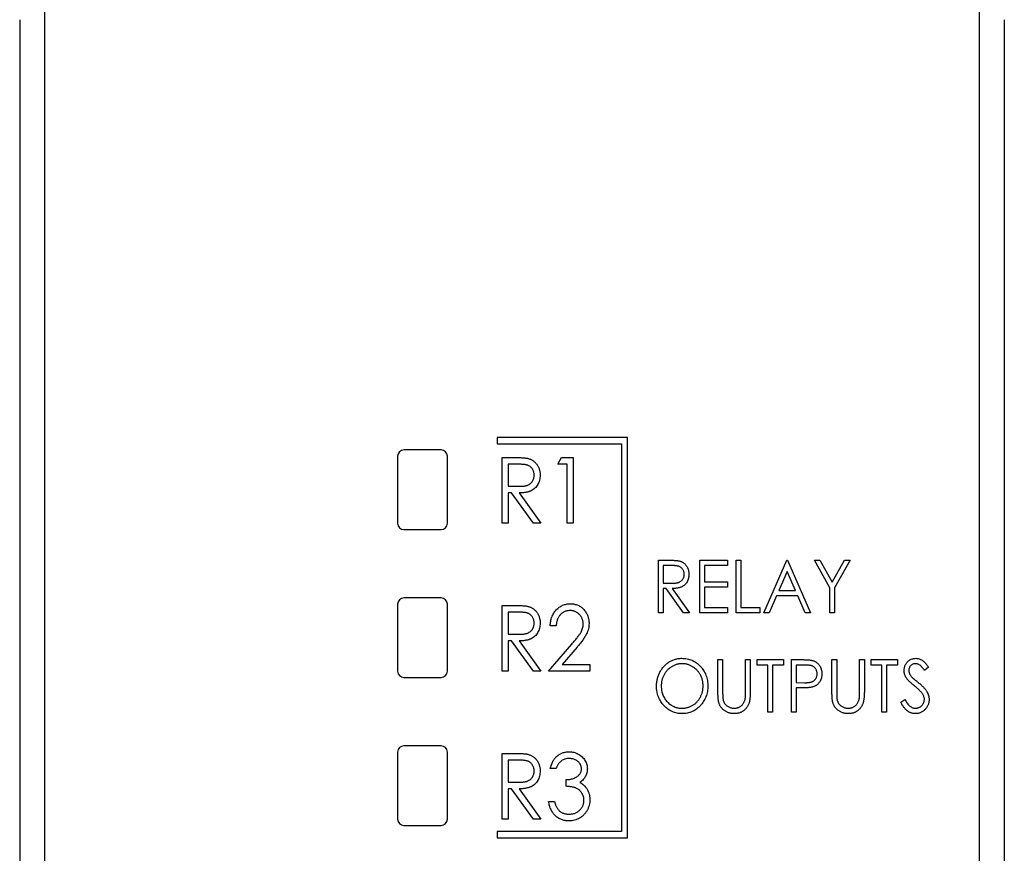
# Paper-space layout 'Sheet2' of a CAD drawing. Header units: millimetres. Extents: x 0 to 420, y 0 to 297.
# Tile 3 of 24: x 79 to 118, y 118 to 151. Entities that reach past the tile are written whole.
import ezdxf

# ---------------------------------------------------------------- set-up
doc = ezdxf.new("R2010")
doc.units = ezdxf.units.MM

psp = doc.layouts.new('Sheet2')

# ---------------------------------------------------------------- linework, layer by layer
at = {"color": 7, "linetype": 'Continuous', "lineweight": 25}
for p, q in [((79.841, 192.934), (79.841, 97.784)), ((117.441, 97.784), (117.441, 192.934)), ((78.841, 151.189), (78.841, 94.784)), ((118.441, 151.189), (118.441, 94.784)), ((103.291, 134.384), (98.041, 134.384)), ((98.041, 134.384), (98.041, 134.134)), ((103.291, 118.284), (103.291, 134.384)), ((95.791, 133.884), (94.291, 133.884)), ((98.041, 134.134), (103.041, 134.134)), ((103.041, 134.134), (103.041, 118.534)), ((94.041, 133.634), (94.041, 130.934)), ((96.041, 130.934), (96.041, 133.634)), ((98.246, 133.58), (98.732, 133.58)), ((98.246, 130.934), (98.246, 133.58)), ((100.484, 133.308), (100.626, 133.58)), ((100.626, 133.58), (101.095, 133.58)), ((101.095, 133.58), (101.095, 130.934)), ((98.922, 133.308), (98.483, 133.308)), ((98.483, 133.308), (98.483, 132.426)), ((100.858, 133.308), (100.484, 133.308)), ((100.858, 130.934), (100.858, 133.308)), ((98.483, 132.426), (98.912, 132.423)), ((98.625, 132.155), (98.483, 132.155)), ((98.483, 132.155), (98.483, 130.934)), ((99.506, 130.934), (98.625, 132.155)), ((98.925, 132.155), (99.806, 130.934)), ((94.291, 130.684), (95.791, 130.684)), ((98.483, 130.934), (98.246, 130.934)), ((99.806, 130.934), (99.506, 130.934)), ((101.095, 130.934), (100.858, 130.934)), ((104.535, 127.334), (104.535, 129.451)), ((104.535, 129.451), (104.924, 129.451)), ((104.725, 129.233), (104.725, 128.528)), ((105.076, 129.233), (104.725, 129.233)), ((106.19, 129.451), (107.303, 129.451)), ((106.19, 127.334), (106.19, 129.451)), ((107.303, 129.233), (106.38, 129.233)), ((106.38, 129.233), (106.38, 128.582)), ((107.303, 129.451), (107.303, 129.233)), ((107.656, 129.451), (107.846, 129.451)), ((107.656, 127.334), (107.656, 129.451)), ((107.846, 129.451), (107.846, 127.551)), ((108.768, 127.334), (109.691, 129.451)), ((109.691, 129.451), (109.718, 129.451)), ((109.718, 129.451), (110.641, 127.334)), ((110.804, 129.451), (111.025, 129.451)), ((111.428, 128.34), (110.804, 129.451)), ((111.025, 129.451), (111.523, 128.566)), ((111.523, 128.566), (112.02, 129.451)), ((112.242, 129.451), (111.618, 128.34)), ((112.02, 129.451), (112.242, 129.451)), ((109.705, 129), (109.369, 128.229)), ((110.04, 128.229), (109.705, 129)), ((104.725, 128.528), (105.068, 128.525)), ((104.839, 128.311), (104.725, 128.311)), ((104.725, 128.311), (104.725, 127.334)), ((105.543, 127.334), (104.839, 128.311)), ((105.078, 128.311), (105.783, 127.334)), ((106.38, 128.582), (107.303, 128.582)), ((107.303, 128.365), (106.38, 128.365)), ((106.38, 128.365), (106.38, 127.551)), ((107.303, 128.582), (107.303, 128.365)), ((111.428, 127.334), (111.428, 128.34)), ((111.618, 128.34), (111.618, 127.334)), ((95.791, 127.934), (94.291, 127.934)), ((109.274, 128.012), (108.978, 127.334)), ((110.135, 128.012), (109.274, 128.012)), ((109.369, 128.229), (110.04, 128.229)), ((110.431, 127.334), (110.135, 128.012)), ((94.041, 127.684), (94.041, 124.984)), ((96.041, 124.984), (96.041, 127.684)), ((98.246, 127.63), (98.732, 127.63)), ((98.246, 124.984), (98.246, 127.63)), ((106.38, 127.551), (107.303, 127.551)), ((107.303, 127.551), (107.303, 127.334)), ((107.846, 127.551), (108.606, 127.551)), ((108.606, 127.551), (108.606, 127.334)), ((98.922, 127.358), (98.483, 127.358)), ((98.483, 127.358), (98.483, 126.476)), ((104.725, 127.334), (104.535, 127.334)), ((105.783, 127.334), (105.543, 127.334)), ((107.303, 127.334), (106.19, 127.334)), ((108.606, 127.334), (107.656, 127.334)), ((108.978, 127.334), (108.768, 127.334)), ((110.641, 127.334), (110.431, 127.334)), ((111.618, 127.334), (111.428, 127.334)), ((100.417, 126.816), (100.179, 126.816)), ((98.483, 126.476), (98.912, 126.473)), ((98.625, 126.205), (98.483, 126.205)), ((98.483, 126.205), (98.483, 124.984)), ((99.506, 124.984), (98.625, 126.205)), ((98.925, 126.205), (99.806, 124.984)), ((100.111, 124.984), (101.046, 126.079)), ((101.259, 125.953), (100.664, 125.255)), ((100.664, 125.255), (101.773, 125.255)), ((101.773, 125.255), (101.773, 124.984)), ((106.923, 125.451), (107.113, 125.451)), ((106.923, 124.172), (106.923, 125.451)), ((107.113, 125.451), (107.113, 124.182)), ((108.036, 124.182), (108.036, 125.451)), ((108.036, 125.451), (108.226, 125.451)), ((108.226, 125.451), (108.226, 124.172)), ((108.497, 125.233), (108.497, 125.451)), ((108.497, 125.451), (109.555, 125.451)), ((108.931, 125.233), (108.497, 125.233)), ((108.931, 123.334), (108.931, 125.233)), ((109.555, 125.233), (109.121, 125.233)), ((109.121, 125.233), (109.121, 123.334)), ((109.555, 125.451), (109.555, 125.233)), ((109.881, 123.334), (109.881, 125.451)), ((109.881, 125.451), (110.27, 125.451)), ((110.071, 125.233), (110.071, 124.528)), ((110.424, 125.233), (110.071, 125.233)), ((111.509, 125.451), (111.699, 125.451)), ((111.509, 124.172), (111.509, 125.451)), ((111.699, 125.451), (111.699, 124.182)), ((112.622, 124.182), (112.622, 125.451)), ((112.622, 125.451), (112.812, 125.451)), ((112.812, 125.451), (112.812, 124.172)), ((113.083, 125.233), (113.083, 125.451)), ((113.083, 125.451), (114.141, 125.451)), ((113.517, 125.233), (113.083, 125.233)), ((113.517, 123.334), (113.517, 125.233)), ((114.141, 125.233), (113.707, 125.233)), ((113.707, 125.233), (113.707, 123.334)), ((114.141, 125.451), (114.141, 125.233)), ((115.39, 125.147), (115.229, 125.016)), ((98.483, 124.984), (98.246, 124.984)), ((99.806, 124.984), (99.506, 124.984)), ((101.773, 124.984), (100.111, 124.984)), ((94.291, 124.734), (95.791, 124.734)), ((110.071, 124.528), (110.409, 124.523)), ((110.071, 124.311), (110.071, 123.334)), ((110.211, 124.311), (110.071, 124.311)), ((114.277, 123.742), (114.445, 123.85)), ((109.121, 123.334), (108.931, 123.334)), ((110.071, 123.334), (109.881, 123.334)), ((113.707, 123.334), (113.517, 123.334)), ((95.791, 121.984), (94.291, 121.984)), ((94.041, 121.734), (94.041, 119.034)), ((96.041, 119.034), (96.041, 121.734)), ((98.246, 121.68), (98.732, 121.68)), ((98.246, 119.034), (98.246, 121.68)), ((98.922, 121.408), (98.483, 121.408)), ((98.483, 121.408), (98.483, 120.526)), ((100.417, 121.069), (100.179, 121.069)), ((98.483, 120.526), (98.912, 120.523)), ((100.824, 120.357), (100.824, 120.628)), ((98.625, 120.255), (98.483, 120.255)), ((98.483, 120.255), (98.483, 119.034)), ((99.506, 119.034), (98.625, 120.255)), ((98.925, 120.255), (99.806, 119.034)), ((100.111, 119.746), (100.349, 119.746)), ((98.483, 119.034), (98.246, 119.034)), ((99.806, 119.034), (99.506, 119.034)), ((94.291, 118.784), (95.791, 118.784)), ((98.041, 118.534), (98.041, 118.284)), ((103.041, 118.534), (98.041, 118.534)), ((98.041, 118.284), (103.291, 118.284))]:
    psp.add_line(p, q, dxfattribs=at)
for centre, start, end in [((94.291, 133.634), 90, 180), ((95.791, 133.634), 0, 90), ((94.291, 130.934), 180, 270), ((95.791, 130.934), 270, 0), ((94.291, 127.684), 90, 180), ((95.791, 127.684), 0, 90), ((94.291, 124.984), 180, 270), ((95.791, 124.984), 270, 0), ((94.291, 121.734), 90, 180), ((95.791, 121.734), 0, 90), ((94.291, 119.034), 180, 270), ((95.791, 119.034), 270, 0)]:
    psp.add_arc(centre, 0.25, start, end, dxfattribs=at)
for points, knots in [([(98.732, 133.58), (98.764, 133.58), (98.827, 133.579), (98.916, 133.578), (98.997, 133.575), (99.07, 133.571), (99.135, 133.566), (99.192, 133.56), (99.24, 133.553), (99.269, 133.547), (99.283, 133.544)], [0, 0, 0, 0, 0.176242, 0.33814, 0.484799, 0.617149, 0.734395, 0.837422, 0.92561, 1, 1, 1, 1]), ([(99.283, 133.544), (99.301, 133.539), (99.336, 133.529), (99.386, 133.509), (99.435, 133.486), (99.481, 133.459), (99.523, 133.427), (99.563, 133.392), (99.602, 133.354), (99.636, 133.311), (99.669, 133.265), (99.696, 133.216), (99.72, 133.165), (99.739, 133.112), (99.754, 133.055), (99.764, 132.997), (99.771, 132.935), (99.772, 132.893), (99.772, 132.872)], [0, 0, 0, 0, 0.061387, 0.1214951, 0.1810892, 0.2400382, 0.2986442, 0.3579899, 0.4184412, 0.480043, 0.5418672, 0.6041732, 0.6666824, 0.7298994, 0.7945383, 0.8604552, 0.9292113, 1, 1, 1, 1]), ([(99.535, 132.873), (99.534, 132.894), (99.532, 132.936), (99.519, 132.997), (99.498, 133.056), (99.468, 133.11), (99.432, 133.16), (99.39, 133.202), (99.342, 133.237), (99.297, 133.26), (99.258, 133.274), (99.223, 133.283), (99.184, 133.291), (99.141, 133.297), (99.093, 133.303), (99.04, 133.306), (98.983, 133.308), (98.943, 133.308), (98.922, 133.308)], [0, 0, 0, 0, 0.074206, 0.146692, 0.218332, 0.29067, 0.362618, 0.431553, 0.499554, 0.567987, 0.604677, 0.646293, 0.69288, 0.744014, 0.799888, 0.86174, 0.928424, 1, 1, 1, 1]), ([(98.912, 132.423), (98.933, 132.423), (98.971, 132.423), (99.028, 132.426), (99.08, 132.429), (99.128, 132.434), (99.172, 132.441), (99.212, 132.45), (99.248, 132.46), (99.29, 132.475), (99.338, 132.499), (99.389, 132.535), (99.432, 132.579), (99.469, 132.63), (99.498, 132.685), (99.519, 132.745), (99.532, 132.808), (99.534, 132.851), (99.535, 132.873)], [0, 0, 0, 0, 0.068884, 0.133004, 0.192369, 0.247684, 0.298447, 0.344783, 0.387444, 0.426058, 0.498477, 0.568226, 0.638295, 0.709239, 0.781676, 0.852765, 0.925523, 1, 1, 1, 1]), ([(99.772, 132.872), (99.771, 132.837), (99.769, 132.768), (99.751, 132.669), (99.721, 132.576), (99.68, 132.489), (99.627, 132.412), (99.565, 132.343), (99.491, 132.286), (99.422, 132.246), (99.361, 132.22), (99.311, 132.203), (99.257, 132.189), (99.199, 132.177), (99.136, 132.167), (99.069, 132.16), (98.998, 132.156), (98.95, 132.155), (98.925, 132.155)], [0, 0, 0, 0, 0.083484, 0.162613, 0.23918, 0.314494, 0.388385, 0.460717, 0.533791, 0.609022, 0.648239, 0.690365, 0.734562, 0.781635, 0.831635, 0.884694, 0.940506, 1, 1, 1, 1]), ([(104.924, 129.451), (104.95, 129.45), (105, 129.45), (105.071, 129.449), (105.136, 129.446), (105.195, 129.444), (105.247, 129.439), (105.292, 129.435), (105.331, 129.429), (105.354, 129.424), (105.365, 129.422)], [0, 0, 0, 0, 0.176242, 0.33814, 0.484799, 0.617149, 0.734395, 0.837422, 0.92561, 1, 1, 1, 1]), ([(105.566, 128.885), (105.566, 128.902), (105.564, 128.936), (105.554, 128.985), (105.537, 129.031), (105.513, 129.075), (105.484, 129.115), (105.45, 129.149), (105.412, 129.177), (105.376, 129.195), (105.345, 129.206), (105.317, 129.213), (105.286, 129.22), (105.251, 129.224), (105.213, 129.229), (105.17, 129.232), (105.125, 129.233), (105.093, 129.233), (105.076, 129.233)], [0, 0, 0, 0, 0.074206, 0.146692, 0.218332, 0.29067, 0.362618, 0.431553, 0.499554, 0.567987, 0.604677, 0.646293, 0.69288, 0.744014, 0.799888, 0.86174, 0.928424, 1, 1, 1, 1]), ([(105.365, 129.422), (105.379, 129.418), (105.407, 129.41), (105.448, 129.394), (105.486, 129.376), (105.523, 129.354), (105.557, 129.329), (105.589, 129.301), (105.62, 129.27), (105.648, 129.235), (105.673, 129.199), (105.695, 129.16), (105.715, 129.119), (105.73, 129.076), (105.742, 129.031), (105.75, 128.984), (105.755, 128.935), (105.756, 128.902), (105.756, 128.885)], [0, 0, 0, 0, 0.061387, 0.1214951, 0.1810892, 0.2400382, 0.2986442, 0.3579899, 0.4184412, 0.480043, 0.5418672, 0.6041732, 0.6666824, 0.7298994, 0.7945383, 0.8604552, 0.9292113, 1, 1, 1, 1]), ([(105.068, 128.525), (105.085, 128.525), (105.116, 128.525), (105.161, 128.527), (105.202, 128.53), (105.241, 128.534), (105.276, 128.54), (105.308, 128.547), (105.337, 128.554), (105.371, 128.567), (105.409, 128.586), (105.449, 128.615), (105.484, 128.65), (105.514, 128.69), (105.537, 128.735), (105.554, 128.783), (105.564, 128.833), (105.566, 128.868), (105.566, 128.885)], [0, 0, 0, 0, 0.068884, 0.133004, 0.192369, 0.247684, 0.298447, 0.344783, 0.387444, 0.426058, 0.498477, 0.568226, 0.638295, 0.709239, 0.781676, 0.852765, 0.925523, 1, 1, 1, 1]), ([(105.756, 128.885), (105.755, 128.856), (105.754, 128.801), (105.739, 128.722), (105.716, 128.647), (105.683, 128.578), (105.64, 128.516), (105.59, 128.461), (105.531, 128.415), (105.476, 128.384), (105.428, 128.363), (105.388, 128.349), (105.344, 128.338), (105.297, 128.328), (105.247, 128.32), (105.194, 128.315), (105.137, 128.312), (105.098, 128.311), (105.078, 128.311)], [0, 0, 0, 0, 0.083484, 0.162613, 0.23918, 0.314494, 0.388385, 0.460717, 0.533791, 0.609022, 0.648239, 0.690365, 0.734562, 0.781635, 0.831635, 0.884694, 0.940506, 1, 1, 1, 1]), ([(98.732, 127.63), (98.764, 127.63), (98.827, 127.629), (98.916, 127.628), (98.997, 127.625), (99.07, 127.621), (99.135, 127.616), (99.192, 127.61), (99.24, 127.603), (99.269, 127.597), (99.283, 127.594)], [0, 0, 0, 0, 0.176242, 0.33814, 0.484799, 0.617149, 0.734395, 0.837422, 0.92561, 1, 1, 1, 1]), ([(99.283, 127.594), (99.301, 127.589), (99.336, 127.579), (99.386, 127.559), (99.435, 127.536), (99.481, 127.509), (99.523, 127.477), (99.563, 127.442), (99.602, 127.404), (99.636, 127.361), (99.669, 127.315), (99.696, 127.266), (99.72, 127.215), (99.739, 127.162), (99.754, 127.105), (99.764, 127.047), (99.771, 126.985), (99.772, 126.943), (99.772, 126.922)], [0, 0, 0, 0, 0.061387, 0.121495, 0.181089, 0.240038, 0.298644, 0.35799, 0.418441, 0.480043, 0.541867, 0.604173, 0.666682, 0.729899, 0.794538, 0.860455, 0.929211, 1, 1, 1, 1]), ([(100.179, 126.816), (100.181, 126.847), (100.183, 126.909), (100.197, 126.999), (100.216, 127.085), (100.243, 127.167), (100.276, 127.245), (100.317, 127.318), (100.365, 127.386), (100.419, 127.45), (100.478, 127.508), (100.54, 127.559), (100.607, 127.602), (100.677, 127.637), (100.75, 127.664), (100.827, 127.684), (100.907, 127.696), (100.961, 127.697), (100.989, 127.698)], [0, 0, 0, 0, 0.070894, 0.1392, 0.20487, 0.269234, 0.332081, 0.394901, 0.457202, 0.520113, 0.582517, 0.642738, 0.701734, 0.760045, 0.818157, 0.87726, 0.937527, 1, 1, 1, 1]), ([(100.989, 127.698), (101.016, 127.697), (101.07, 127.696), (101.148, 127.684), (101.223, 127.666), (101.293, 127.64), (101.359, 127.607), (101.421, 127.566), (101.479, 127.518), (101.533, 127.463), (101.581, 127.403), (101.624, 127.34), (101.66, 127.275), (101.689, 127.206), (101.712, 127.135), (101.728, 127.061), (101.738, 126.985), (101.739, 126.933), (101.74, 126.907)], [0, 0, 0, 0, 0.067106, 0.131744, 0.194458, 0.255749, 0.316097, 0.376704, 0.438236, 0.501646, 0.565077, 0.627495, 0.688465, 0.749509, 0.810355, 0.872348, 0.935088, 1, 1, 1, 1]), ([(99.535, 126.923), (99.534, 126.944), (99.532, 126.986), (99.519, 127.047), (99.498, 127.106), (99.468, 127.16), (99.432, 127.21), (99.39, 127.252), (99.342, 127.287), (99.297, 127.31), (99.258, 127.324), (99.223, 127.333), (99.184, 127.341), (99.141, 127.347), (99.093, 127.353), (99.04, 127.356), (98.983, 127.358), (98.943, 127.358), (98.922, 127.358)], [0, 0, 0, 0, 0.074206, 0.146692, 0.218332, 0.29067, 0.362618, 0.431553, 0.499554, 0.567987, 0.604677, 0.646293, 0.69288, 0.744014, 0.799888, 0.86174, 0.928424, 1, 1, 1, 1]), ([(100.977, 127.426), (100.958, 127.426), (100.921, 127.425), (100.867, 127.417), (100.815, 127.404), (100.765, 127.387), (100.718, 127.365), (100.673, 127.337), (100.63, 127.304), (100.591, 127.266), (100.554, 127.224), (100.522, 127.178), (100.494, 127.127), (100.47, 127.073), (100.45, 127.014), (100.435, 126.952), (100.423, 126.885), (100.419, 126.839), (100.417, 126.816)], [0, 0, 0, 0, 0.061535, 0.120681, 0.178642, 0.235332, 0.291867, 0.34862, 0.406764, 0.466093, 0.52635, 0.587062, 0.649555, 0.7136, 0.780456, 0.850261, 0.923173, 1, 1, 1, 1]), ([(101.502, 126.89), (101.502, 126.908), (101.501, 126.943), (101.493, 126.996), (101.482, 127.046), (101.464, 127.094), (101.444, 127.141), (101.417, 127.186), (101.386, 127.228), (101.351, 127.268), (101.312, 127.305), (101.27, 127.338), (101.227, 127.365), (101.181, 127.387), (101.133, 127.405), (101.083, 127.417), (101.031, 127.425), (100.995, 127.426), (100.977, 127.426)], [0, 0, 0, 0, 0.064826, 0.127694, 0.189002, 0.250262, 0.311649, 0.372859, 0.435986, 0.500806, 0.565495, 0.628378, 0.689165, 0.749946, 0.810822, 0.872278, 0.935146, 1, 1, 1, 1]), ([(98.912, 126.473), (98.933, 126.473), (98.971, 126.473), (99.028, 126.476), (99.08, 126.479), (99.128, 126.484), (99.172, 126.491), (99.212, 126.5), (99.248, 126.51), (99.29, 126.525), (99.338, 126.549), (99.389, 126.585), (99.432, 126.629), (99.469, 126.68), (99.498, 126.735), (99.519, 126.795), (99.532, 126.858), (99.534, 126.901), (99.535, 126.923)], [0, 0, 0, 0, 0.068884, 0.133004, 0.192369, 0.247684, 0.298447, 0.344783, 0.387444, 0.426058, 0.498477, 0.568226, 0.638295, 0.709239, 0.781676, 0.852765, 0.925523, 1, 1, 1, 1]), ([(99.772, 126.922), (99.771, 126.887), (99.769, 126.818), (99.751, 126.719), (99.721, 126.626), (99.68, 126.539), (99.627, 126.462), (99.565, 126.393), (99.491, 126.336), (99.422, 126.296), (99.361, 126.27), (99.311, 126.253), (99.257, 126.239), (99.199, 126.227), (99.136, 126.217), (99.069, 126.21), (98.998, 126.206), (98.95, 126.205), (98.925, 126.205)], [0, 0, 0, 0, 0.083484, 0.162613, 0.23918, 0.314494, 0.388385, 0.460717, 0.533791, 0.609022, 0.648239, 0.690365, 0.734562, 0.781635, 0.831635, 0.884694, 0.940506, 1, 1, 1, 1]), ([(101.046, 126.079), (101.069, 126.105), (101.113, 126.155), (101.175, 126.228), (101.23, 126.296), (101.28, 126.359), (101.322, 126.416), (101.36, 126.468), (101.391, 126.515), (101.423, 126.571), (101.455, 126.638), (101.482, 126.72), (101.499, 126.804), (101.501, 126.861), (101.502, 126.89)], [0, 0, 0, 0, 0.108913, 0.209615, 0.301765, 0.385391, 0.460979, 0.528012, 0.587141, 0.638024, 0.730395, 0.82069, 0.909658, 1, 1, 1, 1]), ([(101.74, 126.907), (101.738, 126.87), (101.736, 126.797), (101.718, 126.689), (101.685, 126.585), (101.65, 126.5), (101.613, 126.432), (101.58, 126.376), (101.54, 126.317), (101.496, 126.252), (101.444, 126.184), (101.388, 126.11), (101.326, 126.033), (101.282, 125.98), (101.259, 125.953)], [0, 0, 0, 0, 0.10151, 0.200837, 0.299625, 0.399332, 0.452699, 0.511826, 0.577323, 0.649147, 0.727119, 0.811496, 0.9029, 1, 1, 1, 1]), ([(104.454, 124.383), (104.454, 124.408), (104.455, 124.458), (104.461, 124.532), (104.472, 124.606), (104.487, 124.677), (104.506, 124.747), (104.53, 124.816), (104.558, 124.884), (104.59, 124.949), (104.625, 125.013), (104.664, 125.072), (104.705, 125.129), (104.751, 125.182), (104.799, 125.231), (104.85, 125.277), (104.904, 125.319), (104.962, 125.358), (105.021, 125.393), (105.082, 125.422), (105.144, 125.448), (105.207, 125.469), (105.272, 125.485), (105.338, 125.496), (105.404, 125.504), (105.449, 125.505), (105.472, 125.505)], [0, 0, 0, 0, 0.044811, 0.089011, 0.13275, 0.176233, 0.219272, 0.262324, 0.305647, 0.348979, 0.392242, 0.43461, 0.476184, 0.517236, 0.558165, 0.598792, 0.639668, 0.680638, 0.721467, 0.761759, 0.801482, 0.840953, 0.880381, 0.919726, 0.959716, 1, 1, 1, 1]), ([(105.481, 125.288), (105.462, 125.288), (105.426, 125.287), (105.372, 125.281), (105.318, 125.271), (105.266, 125.258), (105.214, 125.241), (105.162, 125.22), (105.112, 125.195), (105.063, 125.167), (105.015, 125.136), (104.969, 125.101), (104.926, 125.065), (104.887, 125.025), (104.849, 124.983), (104.815, 124.938), (104.783, 124.891), (104.754, 124.841), (104.728, 124.789), (104.705, 124.735), (104.686, 124.68), (104.67, 124.624), (104.659, 124.566), (104.65, 124.507), (104.645, 124.446), (104.644, 124.405), (104.644, 124.384)], [0, 0, 0, 0, 0.039956, 0.079513, 0.119111, 0.158682, 0.198528, 0.238944, 0.279928, 0.321669, 0.363487, 0.405034, 0.446304, 0.487242, 0.528249, 0.569305, 0.611035, 0.653354, 0.695583, 0.737902, 0.780492, 0.823231, 0.866218, 0.910046, 0.954473, 1, 1, 1, 1]), ([(105.472, 125.505), (105.508, 125.504), (105.58, 125.502), (105.685, 125.487), (105.785, 125.461), (105.881, 125.427), (105.972, 125.381), (106.059, 125.326), (106.141, 125.259), (106.218, 125.184), (106.287, 125.103), (106.349, 125.015), (106.401, 124.923), (106.443, 124.826), (106.476, 124.724), (106.499, 124.618), (106.513, 124.507), (106.515, 124.431), (106.516, 124.393)], [0, 0, 0, 0, 0.064112, 0.12603, 0.186709, 0.24615, 0.305771, 0.366051, 0.427384, 0.490821, 0.554635, 0.61692, 0.678954, 0.740666, 0.803314, 0.866858, 0.932414, 1, 1, 1, 1]), ([(106.326, 124.394), (106.326, 124.414), (106.325, 124.455), (106.32, 124.515), (106.311, 124.574), (106.299, 124.631), (106.283, 124.686), (106.265, 124.741), (106.242, 124.793), (106.216, 124.844), (106.188, 124.894), (106.156, 124.94), (106.121, 124.984), (106.084, 125.026), (106.043, 125.065), (106, 125.102), (105.954, 125.136), (105.906, 125.167), (105.856, 125.195), (105.804, 125.22), (105.752, 125.241), (105.7, 125.258), (105.646, 125.271), (105.591, 125.281), (105.536, 125.287), (105.499, 125.288), (105.481, 125.288)], [0, 0, 0, 0, 0.044923, 0.089057, 0.132287, 0.174986, 0.217144, 0.258769, 0.300532, 0.342498, 0.384141, 0.425372, 0.466388, 0.507179, 0.548135, 0.589217, 0.630842, 0.673193, 0.715487, 0.757043, 0.79776, 0.838207, 0.878693, 0.918916, 0.959101, 1, 1, 1, 1]), ([(110.27, 125.451), (110.297, 125.451), (110.348, 125.45), (110.422, 125.449), (110.489, 125.446), (110.549, 125.443), (110.602, 125.439), (110.648, 125.433), (110.688, 125.427), (110.711, 125.422), (110.722, 125.419)], [0, 0, 0, 0, 0.1765, 0.339032, 0.485753, 0.61857, 0.735674, 0.838185, 0.926155, 1, 1, 1, 1]), ([(110.912, 124.882), (110.912, 124.899), (110.91, 124.933), (110.9, 124.982), (110.883, 125.029), (110.859, 125.074), (110.83, 125.114), (110.796, 125.148), (110.758, 125.177), (110.722, 125.194), (110.69, 125.206), (110.662, 125.213), (110.631, 125.22), (110.596, 125.224), (110.558, 125.229), (110.517, 125.232), (110.471, 125.233), (110.44, 125.233), (110.424, 125.233)], [0, 0, 0, 0, 0.074091, 0.147068, 0.219176, 0.292487, 0.364821, 0.434086, 0.502842, 0.57172, 0.608354, 0.649905, 0.695817, 0.746872, 0.802658, 0.863186, 0.92915, 1, 1, 1, 1]), ([(110.722, 125.419), (110.736, 125.415), (110.763, 125.407), (110.802, 125.391), (110.839, 125.372), (110.875, 125.351), (110.908, 125.326), (110.939, 125.298), (110.969, 125.267), (110.996, 125.234), (111.021, 125.198), (111.043, 125.16), (111.061, 125.119), (111.076, 125.076), (111.088, 125.031), (111.096, 124.984), (111.101, 124.934), (111.102, 124.9), (111.102, 124.883)], [0, 0, 0, 0, 0.060075, 0.119303, 0.178069, 0.236256, 0.294313, 0.353143, 0.412708, 0.473813, 0.535615, 0.597403, 0.660232, 0.723514, 0.789577, 0.856841, 0.927091, 1, 1, 1, 1]), ([(114.413, 125.011), (114.414, 125.033), (114.415, 125.077), (114.427, 125.142), (114.445, 125.204), (114.472, 125.262), (114.505, 125.315), (114.545, 125.364), (114.591, 125.405), (114.643, 125.441), (114.699, 125.469), (114.758, 125.49), (114.819, 125.502), (114.861, 125.504), (114.882, 125.505)], [0, 0, 0, 0, 0.088291, 0.174419, 0.258423, 0.342317, 0.425287, 0.506935, 0.587922, 0.670559, 0.753145, 0.834844, 0.916686, 1, 1, 1, 1]), ([(114.871, 125.288), (114.852, 125.287), (114.816, 125.286), (114.764, 125.27), (114.717, 125.246), (114.677, 125.211), (114.644, 125.171), (114.62, 125.125), (114.605, 125.074), (114.604, 125.038), (114.603, 125.02)], [0, 0, 0, 0, 0.133507, 0.258557, 0.380724, 0.504971, 0.628085, 0.748901, 0.871477, 1, 1, 1, 1]), ([(115.229, 125.016), (115.22, 125.03), (115.203, 125.055), (115.177, 125.092), (115.152, 125.124), (115.128, 125.153), (115.105, 125.179), (115.083, 125.201), (115.062, 125.22), (115.035, 125.239), (115.002, 125.259), (114.96, 125.276), (114.916, 125.286), (114.886, 125.287), (114.871, 125.288)], [0, 0, 0, 0, 0.102557, 0.196911, 0.284395, 0.364416, 0.437215, 0.503536, 0.563602, 0.61645, 0.714669, 0.808954, 0.904132, 1, 1, 1, 1]), ([(114.882, 125.505), (114.905, 125.504), (114.949, 125.502), (115.015, 125.487), (115.078, 125.463), (115.129, 125.435), (115.169, 125.407), (115.2, 125.382), (115.23, 125.352), (115.262, 125.319), (115.293, 125.282), (115.326, 125.241), (115.358, 125.195), (115.379, 125.163), (115.39, 125.147)], [0, 0, 0, 0, 0.103822, 0.205919, 0.309231, 0.415653, 0.47222, 0.532858, 0.597819, 0.667857, 0.743177, 0.823448, 0.908942, 1, 1, 1, 1]), ([(110.409, 124.523), (110.425, 124.523), (110.457, 124.523), (110.503, 124.526), (110.546, 124.528), (110.585, 124.533), (110.621, 124.538), (110.654, 124.544), (110.682, 124.552), (110.716, 124.564), (110.754, 124.583), (110.794, 124.612), (110.829, 124.647), (110.859, 124.687), (110.883, 124.732), (110.9, 124.78), (110.91, 124.83), (110.912, 124.865), (110.912, 124.882)], [0, 0, 0, 0, 0.0702309, 0.1351265, 0.1958964, 0.251444, 0.3030579, 0.3495563, 0.3919361, 0.4300929, 0.5012285, 0.5705169, 0.6401243, 0.7109555, 0.7829145, 0.8537354, 0.9260142, 1, 1, 1, 1]), ([(111.102, 124.883), (111.102, 124.865), (111.101, 124.831), (111.097, 124.781), (111.088, 124.734), (111.077, 124.689), (111.062, 124.646), (111.044, 124.605), (111.023, 124.567), (110.998, 124.532), (110.971, 124.498), (110.941, 124.468), (110.909, 124.44), (110.874, 124.415), (110.837, 124.394), (110.797, 124.375), (110.755, 124.358), (110.726, 124.35), (110.711, 124.346)], [0, 0, 0, 0, 0.072309, 0.141358, 0.208207, 0.272336, 0.335143, 0.396174, 0.456668, 0.516646, 0.575929, 0.634933, 0.693693, 0.752708, 0.811962, 0.873196, 0.935504, 1, 1, 1, 1]), ([(114.517, 124.689), (114.509, 124.701), (114.492, 124.726), (114.471, 124.764), (114.453, 124.803), (114.439, 124.843), (114.427, 124.884), (114.418, 124.926), (114.414, 124.968), (114.413, 124.997), (114.413, 125.011)], [0, 0, 0, 0, 0.1308768, 0.2577192, 0.3823161, 0.5066263, 0.6283018, 0.7515267, 0.8754702, 1, 1, 1, 1]), ([(114.603, 125.02), (114.603, 125.008), (114.604, 124.986), (114.609, 124.952), (114.617, 124.919), (114.629, 124.886), (114.645, 124.852), (114.667, 124.818), (114.694, 124.782), (114.715, 124.759), (114.726, 124.746)], [0, 0, 0, 0, 0.110385, 0.220503, 0.331137, 0.443585, 0.563154, 0.695062, 0.839762, 1, 1, 1, 1]), ([(114.726, 124.746), (114.73, 124.742), (114.739, 124.732), (114.757, 124.716), (114.781, 124.696), (114.809, 124.672), (114.843, 124.643), (114.883, 124.611), (114.928, 124.575), (114.96, 124.549), (114.977, 124.536)], [0, 0, 0, 0, 0.053039, 0.126288, 0.218872, 0.334457, 0.469409, 0.625738, 0.802267, 1, 1, 1, 1]), ([(105.488, 123.28), (105.453, 123.281), (105.382, 123.282), (105.279, 123.298), (105.181, 123.323), (105.086, 123.359), (104.996, 123.404), (104.91, 123.46), (104.828, 123.526), (104.752, 123.601), (104.682, 123.684), (104.621, 123.771), (104.569, 123.863), (104.527, 123.959), (104.494, 124.059), (104.471, 124.163), (104.456, 124.272), (104.454, 124.345), (104.454, 124.383)], [0, 0, 0, 0, 0.063524, 0.12488, 0.185155, 0.244833, 0.304627, 0.365038, 0.42717, 0.49127, 0.555588, 0.618668, 0.681008, 0.742903, 0.805249, 0.868474, 0.933217, 1, 1, 1, 1]), ([(104.644, 124.384), (104.644, 124.353), (104.646, 124.293), (104.657, 124.205), (104.676, 124.12), (104.704, 124.04), (104.738, 123.962), (104.781, 123.888), (104.831, 123.818), (104.888, 123.753), (104.95, 123.693), (105.017, 123.641), (105.086, 123.596), (105.159, 123.56), (105.235, 123.531), (105.314, 123.512), (105.396, 123.499), (105.452, 123.497), (105.481, 123.497)], [0, 0, 0, 0, 0.06753, 0.132738, 0.196163, 0.25879, 0.321017, 0.383435, 0.446363, 0.511011, 0.575079, 0.637133, 0.697793, 0.757163, 0.816573, 0.8765, 0.937463, 1, 1, 1, 1]), ([(105.481, 123.497), (105.5, 123.497), (105.538, 123.498), (105.594, 123.503), (105.649, 123.513), (105.704, 123.526), (105.757, 123.543), (105.809, 123.562), (105.86, 123.587), (105.909, 123.614), (105.957, 123.645), (106.002, 123.679), (106.044, 123.715), (106.084, 123.754), (106.121, 123.796), (106.156, 123.84), (106.188, 123.888), (106.216, 123.938), (106.242, 123.99), (106.265, 124.043), (106.283, 124.098), (106.299, 124.154), (106.311, 124.212), (106.32, 124.271), (106.325, 124.332), (106.326, 124.373), (106.326, 124.394)], [0, 0, 0, 0, 0.041661, 0.082882, 0.123552, 0.164177, 0.204273, 0.24489, 0.285869, 0.327154, 0.368651, 0.40943, 0.450115, 0.490687, 0.531109, 0.572015, 0.613338, 0.655348, 0.697698, 0.739863, 0.781905, 0.824489, 0.86732, 0.910682, 0.954948, 1, 1, 1, 1]), ([(106.516, 124.393), (106.515, 124.355), (106.513, 124.28), (106.499, 124.17), (106.476, 124.064), (106.443, 123.963), (106.401, 123.866), (106.349, 123.773), (106.288, 123.685), (106.218, 123.603), (106.142, 123.527), (106.061, 123.461), (105.976, 123.405), (105.886, 123.359), (105.793, 123.323), (105.695, 123.298), (105.593, 123.282), (105.523, 123.281), (105.488, 123.28)], [0, 0, 0, 0, 0.067668, 0.133292, 0.19714, 0.260013, 0.322488, 0.385059, 0.448295, 0.51269, 0.576673, 0.638498, 0.698729, 0.757967, 0.817157, 0.876594, 0.937343, 1, 1, 1, 1]), ([(110.711, 124.346), (110.698, 124.343), (110.672, 124.337), (110.627, 124.33), (110.576, 124.324), (110.517, 124.319), (110.451, 124.316), (110.377, 124.313), (110.297, 124.311), (110.241, 124.311), (110.211, 124.311)], [0, 0, 0, 0, 0.075269, 0.165174, 0.268129, 0.385984, 0.51806, 0.664405, 0.825035, 1, 1, 1, 1]), ([(114.823, 124.401), (114.804, 124.417), (114.766, 124.447), (114.713, 124.492), (114.667, 124.533), (114.625, 124.571), (114.59, 124.605), (114.56, 124.636), (114.536, 124.663), (114.523, 124.681), (114.517, 124.689)], [0, 0, 0, 0, 0.179535, 0.344506, 0.492131, 0.62464, 0.742099, 0.843179, 0.92954, 1, 1, 1, 1]), ([(115.16, 124.063), (115.152, 124.075), (115.134, 124.101), (115.104, 124.138), (115.069, 124.178), (115.029, 124.219), (114.984, 124.262), (114.935, 124.307), (114.881, 124.354), (114.843, 124.385), (114.823, 124.401)], [0, 0, 0, 0, 0.0922134, 0.1931191, 0.3030094, 0.4233633, 0.5524894, 0.6917595, 0.8406708, 1, 1, 1, 1]), ([(114.977, 124.536), (114.997, 124.519), (115.036, 124.487), (115.092, 124.438), (115.143, 124.39), (115.189, 124.344), (115.23, 124.3), (115.265, 124.256), (115.297, 124.214), (115.331, 124.161), (115.365, 124.095), (115.395, 124.014), (115.413, 123.933), (115.416, 123.879), (115.417, 123.852)], [0, 0, 0, 0, 0.093761, 0.181614, 0.264342, 0.341677, 0.41338, 0.479975, 0.541968, 0.599292, 0.705911, 0.807015, 0.904485, 1, 1, 1, 1]), ([(106.959, 123.726), (106.956, 123.737), (106.95, 123.762), (106.943, 123.802), (106.936, 123.849), (106.931, 123.902), (106.928, 123.96), (106.925, 124.025), (106.923, 124.097), (106.923, 124.146), (106.923, 124.172)], [0, 0, 0, 0, 0.077936, 0.169149, 0.274074, 0.391816, 0.523462, 0.668216, 0.827041, 1, 1, 1, 1]), ([(107.113, 124.182), (107.113, 124.164), (107.113, 124.13), (107.113, 124.082), (107.114, 124.039), (107.115, 124.001), (107.116, 123.968), (107.118, 123.941), (107.119, 123.919), (107.12, 123.906), (107.121, 123.901)], [0, 0, 0, 0, 0.191105, 0.362655, 0.516171, 0.650128, 0.766034, 0.862527, 0.941006, 1, 1, 1, 1]), ([(108.226, 124.172), (108.225, 124.149), (108.225, 124.104), (108.222, 124.038), (108.219, 123.976), (108.213, 123.917), (108.206, 123.861), (108.197, 123.809), (108.187, 123.76), (108.174, 123.714), (108.16, 123.67), (108.142, 123.629), (108.122, 123.588), (108.097, 123.55), (108.07, 123.512), (108.039, 123.476), (108.005, 123.441), (107.969, 123.408), (107.929, 123.378), (107.887, 123.352), (107.844, 123.329), (107.798, 123.311), (107.75, 123.297), (107.7, 123.287), (107.648, 123.281), (107.612, 123.28), (107.594, 123.28)], [0, 0, 0, 0, 0.055741, 0.108782, 0.159483, 0.20722, 0.252436, 0.295103, 0.335609, 0.373517, 0.409957, 0.446416, 0.482967, 0.519684, 0.557168, 0.594999, 0.634172, 0.674127, 0.714136, 0.754079, 0.793688, 0.83312, 0.873373, 0.914549, 0.95654, 1, 1, 1, 1]), ([(108.015, 123.854), (108.017, 123.861), (108.021, 123.878), (108.025, 123.906), (108.028, 123.939), (108.031, 123.978), (108.033, 124.021), (108.035, 124.07), (108.035, 124.125), (108.036, 124.163), (108.036, 124.182)], [0, 0, 0, 0, 0.069596, 0.155423, 0.257515, 0.37358, 0.506166, 0.6554, 0.819993, 1, 1, 1, 1]), ([(111.545, 123.726), (111.542, 123.737), (111.536, 123.762), (111.529, 123.802), (111.523, 123.849), (111.518, 123.902), (111.514, 123.96), (111.511, 124.025), (111.509, 124.097), (111.509, 124.146), (111.509, 124.172)], [0, 0, 0, 0, 0.077936, 0.169149, 0.274074, 0.391816, 0.523462, 0.668216, 0.827041, 1, 1, 1, 1]), ([(111.699, 124.182), (111.699, 124.164), (111.699, 124.13), (111.699, 124.082), (111.7, 124.039), (111.701, 124.001), (111.702, 123.968), (111.704, 123.941), (111.705, 123.919), (111.707, 123.906), (111.707, 123.901)], [0, 0, 0, 0, 0.191105, 0.362655, 0.516171, 0.650128, 0.766034, 0.862527, 0.941006, 1, 1, 1, 1]), ([(112.812, 124.172), (112.812, 124.149), (112.811, 124.104), (112.809, 124.038), (112.805, 123.976), (112.8, 123.917), (112.792, 123.861), (112.783, 123.809), (112.773, 123.76), (112.761, 123.714), (112.746, 123.67), (112.728, 123.629), (112.708, 123.588), (112.683, 123.55), (112.656, 123.512), (112.625, 123.476), (112.591, 123.441), (112.555, 123.408), (112.515, 123.378), (112.473, 123.352), (112.43, 123.329), (112.384, 123.311), (112.336, 123.297), (112.286, 123.287), (112.234, 123.281), (112.198, 123.28), (112.18, 123.28)], [0, 0, 0, 0, 0.055741, 0.108782, 0.159483, 0.20722, 0.252436, 0.295103, 0.335609, 0.373517, 0.409957, 0.446416, 0.482967, 0.519684, 0.557168, 0.594999, 0.634172, 0.674127, 0.714136, 0.754079, 0.793688, 0.83312, 0.873373, 0.914549, 0.95654, 1, 1, 1, 1]), ([(112.601, 123.854), (112.603, 123.861), (112.607, 123.878), (112.611, 123.906), (112.614, 123.939), (112.617, 123.978), (112.619, 124.021), (112.621, 124.07), (112.621, 124.125), (112.622, 124.163), (112.622, 124.182)], [0, 0, 0, 0, 0.069596, 0.155423, 0.257515, 0.37358, 0.506166, 0.6554, 0.819993, 1, 1, 1, 1]), ([(115.227, 123.855), (115.226, 123.873), (115.224, 123.909), (115.212, 123.962), (115.19, 124.014), (115.17, 124.046), (115.16, 124.063)], [0, 0, 0, 0, 0.238336, 0.482311, 0.73314, 1, 1, 1, 1]), ([(107.594, 123.28), (107.575, 123.28), (107.536, 123.281), (107.48, 123.286), (107.426, 123.296), (107.373, 123.309), (107.323, 123.327), (107.275, 123.348), (107.23, 123.373), (107.186, 123.401), (107.145, 123.433), (107.108, 123.467), (107.074, 123.504), (107.044, 123.544), (107.017, 123.586), (106.995, 123.63), (106.974, 123.677), (106.964, 123.71), (106.959, 123.726)], [0, 0, 0, 0, 0.069994, 0.137225, 0.203144, 0.267439, 0.330757, 0.392722, 0.455101, 0.517382, 0.579131, 0.639383, 0.69929, 0.758596, 0.817649, 0.877496, 0.938128, 1, 1, 1, 1]), ([(107.121, 123.901), (107.124, 123.881), (107.129, 123.842), (107.144, 123.788), (107.164, 123.738), (107.189, 123.692), (107.221, 123.652), (107.259, 123.615), (107.305, 123.582), (107.357, 123.552), (107.413, 123.528), (107.469, 123.51), (107.527, 123.499), (107.565, 123.497), (107.584, 123.497)], [0, 0, 0, 0, 0.088938, 0.172727, 0.251185, 0.32638, 0.400988, 0.479456, 0.562461, 0.652032, 0.742988, 0.831017, 0.915851, 1, 1, 1, 1]), ([(107.584, 123.497), (107.6, 123.497), (107.633, 123.499), (107.681, 123.507), (107.728, 123.521), (107.774, 123.54), (107.817, 123.565), (107.858, 123.593), (107.894, 123.626), (107.927, 123.663), (107.955, 123.705), (107.98, 123.751), (108.001, 123.8), (108.01, 123.836), (108.015, 123.854)], [0, 0, 0, 0, 0.081412, 0.161686, 0.242811, 0.324775, 0.407586, 0.488453, 0.56979, 0.650718, 0.733306, 0.819186, 0.907133, 1, 1, 1, 1]), ([(112.18, 123.28), (112.161, 123.28), (112.123, 123.281), (112.066, 123.286), (112.012, 123.296), (111.959, 123.309), (111.91, 123.327), (111.861, 123.348), (111.816, 123.373), (111.772, 123.401), (111.732, 123.433), (111.695, 123.467), (111.66, 123.504), (111.63, 123.544), (111.603, 123.586), (111.581, 123.63), (111.56, 123.677), (111.55, 123.71), (111.545, 123.726)], [0, 0, 0, 0, 0.069994, 0.137225, 0.203144, 0.267439, 0.330757, 0.392722, 0.455101, 0.517382, 0.579131, 0.639383, 0.69929, 0.758596, 0.817649, 0.877496, 0.938128, 1, 1, 1, 1]), ([(111.707, 123.901), (111.71, 123.881), (111.716, 123.842), (111.73, 123.788), (111.751, 123.738), (111.775, 123.692), (111.807, 123.652), (111.845, 123.615), (111.892, 123.582), (111.943, 123.552), (111.999, 123.528), (112.056, 123.51), (112.113, 123.499), (112.151, 123.497), (112.17, 123.497)], [0, 0, 0, 0, 0.088938, 0.172727, 0.251185, 0.32638, 0.400988, 0.479456, 0.562461, 0.652032, 0.742988, 0.831017, 0.915851, 1, 1, 1, 1]), ([(112.17, 123.497), (112.186, 123.497), (112.219, 123.499), (112.267, 123.507), (112.314, 123.521), (112.36, 123.54), (112.404, 123.565), (112.444, 123.593), (112.48, 123.626), (112.513, 123.663), (112.542, 123.705), (112.566, 123.751), (112.587, 123.8), (112.596, 123.836), (112.601, 123.854)], [0, 0, 0, 0, 0.081412, 0.161686, 0.242811, 0.324775, 0.407586, 0.488453, 0.56979, 0.650718, 0.733306, 0.819186, 0.907133, 1, 1, 1, 1]), ([(114.865, 123.28), (114.85, 123.28), (114.821, 123.281), (114.778, 123.286), (114.736, 123.294), (114.696, 123.306), (114.656, 123.321), (114.617, 123.339), (114.579, 123.361), (114.542, 123.386), (114.506, 123.415), (114.471, 123.449), (114.437, 123.486), (114.403, 123.529), (114.371, 123.576), (114.338, 123.627), (114.307, 123.683), (114.287, 123.722), (114.277, 123.742)], [0, 0, 0, 0, 0.055089, 0.109447, 0.163323, 0.216767, 0.269874, 0.324148, 0.378969, 0.434708, 0.492467, 0.553707, 0.618022, 0.686132, 0.757893, 0.834258, 0.914668, 1, 1, 1, 1]), ([(114.445, 123.85), (114.459, 123.822), (114.488, 123.769), (114.535, 123.696), (114.584, 123.635), (114.635, 123.585), (114.688, 123.546), (114.743, 123.518), (114.8, 123.5), (114.839, 123.498), (114.858, 123.497)], [0, 0, 0, 0, 0.165307, 0.315251, 0.451801, 0.576089, 0.690151, 0.796612, 0.898685, 1, 1, 1, 1]), ([(114.858, 123.497), (114.875, 123.497), (114.907, 123.498), (114.956, 123.508), (115.003, 123.523), (115.047, 123.545), (115.089, 123.571), (115.125, 123.603), (115.156, 123.638), (115.181, 123.678), (115.202, 123.72), (115.216, 123.764), (115.225, 123.809), (115.226, 123.84), (115.227, 123.855)], [0, 0, 0, 0, 0.086779, 0.172012, 0.257, 0.344091, 0.430347, 0.513787, 0.595624, 0.677565, 0.75969, 0.839996, 0.919133, 1, 1, 1, 1]), ([(115.417, 123.852), (115.416, 123.834), (115.415, 123.796), (115.407, 123.741), (115.395, 123.687), (115.377, 123.636), (115.355, 123.586), (115.327, 123.538), (115.294, 123.493), (115.256, 123.45), (115.216, 123.41), (115.172, 123.375), (115.126, 123.345), (115.078, 123.322), (115.028, 123.303), (114.975, 123.289), (114.921, 123.281), (114.884, 123.28), (114.865, 123.28)], [0, 0, 0, 0, 0.0643669, 0.127345, 0.1889217, 0.2503843, 0.3120208, 0.3744037, 0.4376628, 0.5029849, 0.5678027, 0.6309798, 0.692076, 0.7525946, 0.8130276, 0.8740163, 0.9361125, 1, 1, 1, 1]), ([(98.732, 121.68), (98.764, 121.68), (98.827, 121.679), (98.916, 121.678), (98.997, 121.675), (99.07, 121.671), (99.135, 121.666), (99.192, 121.66), (99.24, 121.653), (99.269, 121.647), (99.283, 121.644)], [0, 0, 0, 0, 0.176242, 0.33814, 0.484799, 0.617149, 0.734395, 0.837422, 0.92561, 1, 1, 1, 1]), ([(99.283, 121.644), (99.301, 121.639), (99.336, 121.629), (99.386, 121.609), (99.435, 121.586), (99.481, 121.559), (99.523, 121.527), (99.563, 121.492), (99.602, 121.454), (99.636, 121.411), (99.669, 121.365), (99.696, 121.316), (99.72, 121.265), (99.739, 121.212), (99.754, 121.155), (99.764, 121.097), (99.771, 121.035), (99.772, 120.993), (99.772, 120.972)], [0, 0, 0, 0, 0.061387, 0.121495, 0.181089, 0.240038, 0.298644, 0.35799, 0.418441, 0.480043, 0.541867, 0.604173, 0.666682, 0.729899, 0.794538, 0.860455, 0.929211, 1, 1, 1, 1]), ([(100.179, 121.069), (100.186, 121.096), (100.198, 121.148), (100.222, 121.222), (100.25, 121.292), (100.282, 121.358), (100.318, 121.419), (100.359, 121.474), (100.403, 121.526), (100.452, 121.572), (100.504, 121.613), (100.559, 121.649), (100.615, 121.679), (100.674, 121.705), (100.736, 121.724), (100.799, 121.737), (100.865, 121.746), (100.91, 121.747), (100.932, 121.748)], [0, 0, 0, 0, 0.074282, 0.144875, 0.213158, 0.279066, 0.342788, 0.405011, 0.466609, 0.527393, 0.58752, 0.646103, 0.704302, 0.762167, 0.820014, 0.878488, 0.938507, 1, 1, 1, 1]), ([(100.932, 121.748), (100.965, 121.747), (101.031, 121.744), (101.127, 121.726), (101.22, 121.696), (101.308, 121.655), (101.39, 121.604), (101.463, 121.544), (101.525, 121.474), (101.578, 121.398), (101.62, 121.317), (101.649, 121.233), (101.669, 121.147), (101.671, 121.089), (101.672, 121.06)], [0, 0, 0, 0, 0.088152, 0.174818, 0.261298, 0.348501, 0.435009, 0.519029, 0.601423, 0.684099, 0.765985, 0.844847, 0.922235, 1, 1, 1, 1]), ([(99.535, 120.973), (99.534, 120.994), (99.532, 121.036), (99.519, 121.097), (99.498, 121.156), (99.468, 121.21), (99.432, 121.26), (99.39, 121.302), (99.342, 121.337), (99.297, 121.36), (99.258, 121.374), (99.223, 121.383), (99.184, 121.391), (99.141, 121.397), (99.093, 121.403), (99.04, 121.406), (98.983, 121.408), (98.943, 121.408), (98.922, 121.408)], [0, 0, 0, 0, 0.074206, 0.146692, 0.218332, 0.29067, 0.362618, 0.431553, 0.499554, 0.567987, 0.604677, 0.646293, 0.69288, 0.744014, 0.799888, 0.86174, 0.928424, 1, 1, 1, 1]), ([(100.935, 121.476), (100.907, 121.475), (100.852, 121.473), (100.772, 121.455), (100.698, 121.427), (100.642, 121.392), (100.6, 121.358), (100.571, 121.329), (100.541, 121.296), (100.514, 121.258), (100.488, 121.216), (100.462, 121.171), (100.438, 121.122), (100.424, 121.087), (100.417, 121.069)], [0, 0, 0, 0, 0.1200323, 0.2335209, 0.3444308, 0.4549486, 0.511874, 0.5706202, 0.6326501, 0.6985166, 0.7674581, 0.8405178, 0.9178424, 1, 1, 1, 1]), ([(101.434, 121.061), (101.434, 121.075), (101.433, 121.102), (101.426, 121.143), (101.415, 121.182), (101.399, 121.219), (101.379, 121.255), (101.355, 121.289), (101.326, 121.323), (101.293, 121.353), (101.257, 121.382), (101.218, 121.407), (101.177, 121.429), (101.133, 121.446), (101.087, 121.459), (101.038, 121.469), (100.988, 121.475), (100.953, 121.476), (100.935, 121.476)], [0, 0, 0, 0, 0.0573937, 0.1140535, 0.1691673, 0.2255261, 0.2817698, 0.3402862, 0.4007051, 0.4641325, 0.5289745, 0.5927755, 0.6565383, 0.7214926, 0.7880119, 0.8561789, 0.9264562, 1, 1, 1, 1]), ([(98.912, 120.523), (98.933, 120.523), (98.971, 120.523), (99.028, 120.526), (99.08, 120.529), (99.128, 120.534), (99.172, 120.541), (99.212, 120.55), (99.248, 120.56), (99.29, 120.575), (99.338, 120.599), (99.389, 120.635), (99.432, 120.679), (99.469, 120.73), (99.498, 120.785), (99.519, 120.845), (99.532, 120.908), (99.534, 120.951), (99.535, 120.973)], [0, 0, 0, 0, 0.068884, 0.133004, 0.192369, 0.247684, 0.298447, 0.344783, 0.387444, 0.426058, 0.498477, 0.568226, 0.638295, 0.709239, 0.781676, 0.852765, 0.925523, 1, 1, 1, 1]), ([(99.772, 120.972), (99.771, 120.937), (99.769, 120.868), (99.751, 120.769), (99.721, 120.676), (99.68, 120.589), (99.627, 120.512), (99.565, 120.443), (99.491, 120.386), (99.422, 120.346), (99.361, 120.32), (99.311, 120.303), (99.257, 120.289), (99.199, 120.277), (99.136, 120.267), (99.069, 120.26), (98.998, 120.256), (98.95, 120.255), (98.925, 120.255)], [0, 0, 0, 0, 0.083484, 0.162613, 0.23918, 0.314494, 0.388385, 0.460717, 0.533791, 0.609022, 0.648239, 0.690365, 0.734562, 0.781635, 0.831635, 0.884694, 0.940506, 1, 1, 1, 1]), ([(100.824, 120.628), (100.853, 120.629), (100.911, 120.63), (100.995, 120.643), (101.076, 120.661), (101.151, 120.689), (101.219, 120.722), (101.279, 120.759), (101.329, 120.802), (101.368, 120.848), (101.398, 120.898), (101.418, 120.951), (101.432, 121.005), (101.433, 121.042), (101.434, 121.061)], [0, 0, 0, 0, 0.1058, 0.208102, 0.306952, 0.403845, 0.495836, 0.580279, 0.657016, 0.729335, 0.79901, 0.865583, 0.932309, 1, 1, 1, 1]), ([(101.672, 121.06), (101.671, 121.032), (101.669, 120.977), (101.654, 120.898), (101.631, 120.822), (101.598, 120.751), (101.555, 120.685), (101.503, 120.623), (101.441, 120.566), (101.394, 120.533), (101.37, 120.516)], [0, 0, 0, 0, 0.128961, 0.252356, 0.372719, 0.492297, 0.612547, 0.736291, 0.864891, 1, 1, 1, 1]), ([(101.37, 120.516), (101.396, 120.502), (101.447, 120.475), (101.515, 120.422), (101.578, 120.361), (101.612, 120.314), (101.63, 120.29)], [0, 0, 0, 0, 0.250334, 0.497098, 0.745903, 1, 1, 1, 1]), ([(101.536, 119.797), (101.535, 119.822), (101.534, 119.871), (101.517, 119.943), (101.492, 120.013), (101.457, 120.078), (101.414, 120.14), (101.364, 120.194), (101.306, 120.239), (101.252, 120.271), (101.204, 120.291), (101.163, 120.306), (101.118, 120.318), (101.068, 120.329), (101.013, 120.338), (100.954, 120.346), (100.891, 120.353), (100.846, 120.355), (100.824, 120.357)], [0, 0, 0, 0, 0.072483, 0.144336, 0.216269, 0.289826, 0.363748, 0.435901, 0.50742, 0.580162, 0.618838, 0.660808, 0.707132, 0.757253, 0.811151, 0.869953, 0.932709, 1, 1, 1, 1]), ([(101.63, 120.29), (101.641, 120.273), (101.665, 120.238), (101.693, 120.183), (101.718, 120.126), (101.738, 120.068), (101.754, 120.008), (101.765, 119.947), (101.772, 119.884), (101.773, 119.841), (101.773, 119.82)], [0, 0, 0, 0, 0.126046, 0.250947, 0.373622, 0.497176, 0.620273, 0.744382, 0.87147, 1, 1, 1, 1]), ([(100.927, 118.966), (100.901, 118.967), (100.849, 118.968), (100.774, 118.977), (100.702, 118.993), (100.633, 119.015), (100.567, 119.042), (100.505, 119.077), (100.446, 119.117), (100.391, 119.164), (100.339, 119.216), (100.292, 119.275), (100.25, 119.34), (100.213, 119.409), (100.18, 119.485), (100.153, 119.567), (100.128, 119.654), (100.117, 119.715), (100.111, 119.746)], [0, 0, 0, 0, 0.063186, 0.124194, 0.183604, 0.241346, 0.298312, 0.355201, 0.412588, 0.470703, 0.529828, 0.58992, 0.651564, 0.715502, 0.78143, 0.850905, 0.923451, 1, 1, 1, 1]), ([(100.349, 119.746), (100.354, 119.726), (100.365, 119.686), (100.384, 119.63), (100.404, 119.577), (100.427, 119.529), (100.45, 119.485), (100.477, 119.446), (100.504, 119.411), (100.525, 119.39), (100.535, 119.381)], [0, 0, 0, 0, 0.152217, 0.296177, 0.431862, 0.55851, 0.677785, 0.79096, 0.898105, 1, 1, 1, 1]), ([(101.773, 119.82), (101.772, 119.783), (101.77, 119.709), (101.747, 119.6), (101.712, 119.493), (101.664, 119.391), (101.603, 119.296), (101.532, 119.21), (101.45, 119.137), (101.359, 119.075), (101.26, 119.026), (101.154, 118.992), (101.042, 118.97), (100.966, 118.967), (100.927, 118.966)], [0, 0, 0, 0, 0.082872, 0.165142, 0.248491, 0.333462, 0.418329, 0.500365, 0.581906, 0.664008, 0.746485, 0.828958, 0.912783, 1, 1, 1, 1]), ([(100.931, 119.237), (100.954, 119.238), (100.997, 119.239), (101.06, 119.247), (101.121, 119.259), (101.177, 119.278), (101.231, 119.302), (101.281, 119.331), (101.328, 119.365), (101.371, 119.404), (101.409, 119.447), (101.443, 119.491), (101.472, 119.538), (101.495, 119.586), (101.514, 119.636), (101.526, 119.689), (101.535, 119.742), (101.535, 119.779), (101.536, 119.797)], [0, 0, 0, 0, 0.072637, 0.141726, 0.208269, 0.273118, 0.33605, 0.398784, 0.461462, 0.52466, 0.587471, 0.648301, 0.707284, 0.765509, 0.823088, 0.881207, 0.940024, 1, 1, 1, 1]), ([(100.535, 119.381), (100.548, 119.369), (100.574, 119.346), (100.618, 119.317), (100.663, 119.292), (100.712, 119.273), (100.763, 119.256), (100.817, 119.246), (100.873, 119.238), (100.912, 119.238), (100.931, 119.237)], [0, 0, 0, 0, 0.121204, 0.241415, 0.361745, 0.482356, 0.605846, 0.732505, 0.863626, 1, 1, 1, 1])]:
    psp.add_open_spline(points, degree=3, knots=knots, dxfattribs=at)

doc.saveas('drawing.dxf')
